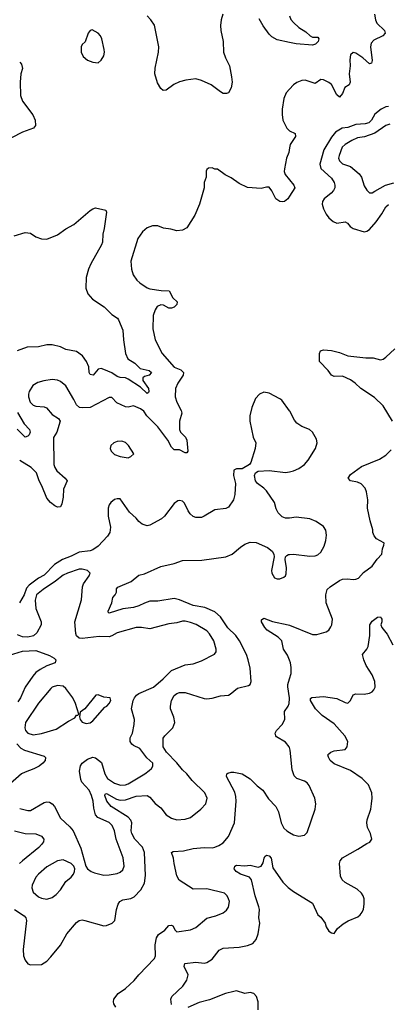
# Model space of a CAD drawing. Header units: inches. Extents: x 1603819 to 1745079, y 385938 to 533966.
# Tile 30 of 256: x 1628010 to 1630729, y 411751 to 419010. Entities that reach past the tile are written whole.
import ezdxf

# ---------------------------------------------------------------- set-up
doc = ezdxf.new("R2010")
doc.units = ezdxf.units.IN
doc.header["$MEASUREMENT"] = 0
doc.layers.add('B6421', color=7, linetype='Continuous')
doc.layers.add('B6431', color=7, linetype='Continuous')

msp = doc.modelspace()

# ---------------------------------------------------------------- linework, layer by layer
at = {"layer": 'B6421', "color": 5}
for points, elevation in [([(1629507.7, 419050), (1629496.3, 419010), (1629492.1, 418967.9), (1629493.7, 418930), (1629510.5, 418850), (1629514, 418770), (1629527.3, 418730), (1629557.1, 418670), (1629573, 418590), (1629576.3, 418550), (1629570, 418508), (1629550.8, 418470), (1629535.2, 418464.8), (1629510, 418467), (1629490, 418478), (1629422, 418530), (1629350, 418562.4), (1629310, 418573.6), (1629234.6, 418565.4), (1629190, 418552), (1629147.5, 418532.5), (1629090, 418489.6), (1629067.5, 418487.5), (1629050, 418502), (1629025.4, 418545.4), (1629006.6, 418610), (1629010, 418652), (1629034.7, 418770), (1629036.3, 418810), (1629003.6, 418970), (1628978.4, 419010), (1628950, 419039.5)], 360), ([(1630000, 418842.6), (1629910, 418861.1), (1629870, 418884), (1629850, 418904.2), (1629805, 418965), (1629777.5, 419017.5)], 360), ([(1628010, 418698), (1628022.8, 418682.8), (1628030.4, 418650.4), (1628019.3, 418610), (1628013.4, 418550), (1628015.8, 418450), (1628030.5, 418410), (1628108.2, 418308.2), (1628124.9, 418270), (1628127.3, 418230), (1628110.8, 418210), (1628030, 418180.5), (1627950, 418138.7)], 360), ([(1630000, 418496.7), (1629975.5, 418470), (1629959.5, 418430), (1629946, 418350), (1629944.9, 418310), (1629950.3, 418270), (1629979.5, 418210), (1629994.7, 418194.7), (1630000, 418191.9)], 380), ([(1630000, 418065.7), (1629994.3, 418030), (1629978.3, 417990), (1629962.7, 417910), (1629960.7, 417890), (1629967.5, 417870), (1630000, 417829.9)], 380), ([(1630000, 417710.3), (1629987, 417690), (1629962.8, 417670), (1629950, 417667), (1629930, 417670.8), (1629900.4, 417690), (1629870, 417749.4), (1629850, 417774.5), (1629830, 417775.1), (1629790, 417766), (1629690, 417773.2), (1629630, 417802.9), (1629570, 417844.5), (1629526.8, 417866.8), (1629470, 417908), (1629448.9, 417908.9), (1629430, 417918), (1629403.6, 417916.4), (1629390, 417906), (1629385.4, 417894.6), (1629384.7, 417850), (1629370.9, 417809.1), (1629370.8, 417770), (1629337.3, 417650), (1629302, 417570), (1629243.4, 417476.6), (1629210, 417458), (1629170, 417452.3), (1629124.9, 417464.9), (1629070, 417473.3), (1629029.7, 417489.7), (1628989.1, 417490.9), (1628950, 417475.1), (1628914.9, 417445.1), (1628882.7, 417397.3), (1628829.1, 417230), (1628834.9, 417170), (1628846.3, 417130), (1628873.8, 417090), (1628895.8, 417070), (1628950, 417034), (1628970, 417026.7), (1629053.7, 417013.7), (1629111.4, 417011.4), (1629140.7, 416960.8), (1629171.5, 416930), (1629168.4, 416910), (1629150.4, 416890), (1629130, 416882.2), (1629110, 416884.2), (1629070, 416904.7), (1629050, 416908.4), (1629024.7, 416895.3), (1629008.3, 416870), (1628995, 416830), (1628991.7, 416730), (1629009.4, 416649.4), (1629060.2, 416550), (1629148.5, 416448.5), (1629198, 416430), (1629218, 416410), (1629215.9, 416390), (1629177.7, 416330), (1629160.5, 416290), (1629156.3, 416230), (1629168.4, 416190), (1629202, 416130), (1629205.2, 416110), (1629189.3, 416049.3), (1629189.4, 415990), (1629196.8, 415970), (1629232.2, 415932.2), (1629243.6, 415910), (1629250.8, 415829.2), (1629242, 415818), (1629230, 415816), (1629190, 415839.8), (1629150, 415838.4), (1629143.5, 415843.5), (1629130, 415858), (1629103.5, 415910), (1629028.5, 416008.5), (1628948.8, 416088.8), (1628925.2, 416125.2), (1628901.4, 416141.4), (1628850, 416164.6), (1628810, 416154.1), (1628790, 416155), (1628726.1, 416186.1), (1628690, 416223.8), (1628670, 416225), (1628530, 416152.1), (1628472.3, 416147.7), (1628451.5, 416151.5), (1628428, 416170), (1628410, 416211.3), (1628351.2, 416310), (1628310, 416344), (1628290, 416353.5), (1628250, 416356.8), (1628188.7, 416348.7), (1628144.1, 416335.9), (1628107.2, 416312.8), (1628079.8, 416270), (1628074.1, 416250), (1628074.6, 416230), (1628087.9, 416190), (1628110, 416167.3), (1628130, 416161.2), (1628190, 416155.8), (1628208.3, 416148.3), (1628250, 416099.6), (1628295.8, 416070), (1628307.6, 416050), (1628284.3, 415970), (1628259.3, 415930), (1628262, 415730), (1628268.2, 415708.2), (1628283.2, 415683.2), (1628346.3, 415630), (1628361.1, 415610), (1628333.5, 415550), (1628331.8, 415490), (1628319.8, 415440.2), (1628310, 415418), (1628290, 415417.6), (1628270, 415426), (1628236.9, 415450), (1628210, 415482.4), (1628173.2, 415573.2), (1628153.6, 415610), (1628133, 415670), (1628095.9, 415710), (1628010, 415761.1)], 380), ([(1627970, 417417.3), (1628050, 417440.5), (1628090, 417436.3), (1628130.4, 417410.4), (1628170, 417394), (1628210, 417393), (1628290, 417424.9), (1628350, 417468.7), (1628410, 417499.5), (1628530, 417603), (1628550, 417615.5), (1628570, 417623), (1628645.4, 417605.4), (1628650.5, 417590.5), (1628633.7, 417470), (1628622.6, 417430), (1628620.3, 417370), (1628613.4, 417350), (1628534, 417210), (1628517.6, 417170), (1628499.5, 417110), (1628497.1, 417030), (1628512.7, 416990), (1628548, 416950), (1628634.3, 416894.3), (1628690, 416837.3), (1628730.8, 416810.8), (1628738.5, 416798.5), (1628770, 416722), (1628774.9, 416650), (1628790.4, 416550.4), (1628808, 416510), (1628859.1, 416479.1), (1628897.5, 416437.5), (1628964.7, 416424.7), (1628982, 416410), (1628964, 416390), (1628930, 416378.7), (1628919.3, 416370), (1628918, 416350), (1628959.1, 416290), (1628962.6, 416270), (1628959.1, 416260.9), (1628950, 416253.6), (1628902.2, 416302.2), (1628810, 416359), (1628790, 416369), (1628750, 416371.6), (1628730, 416379.3), (1628690, 416406.2), (1628630, 416432.4), (1628610, 416438), (1628590, 416432.9), (1628552.4, 416390), (1628530, 416394), (1628522.8, 416410), (1628519.3, 416450), (1628502.5, 416490), (1628472.5, 416532.5), (1628430, 416563.4), (1628350, 416579.7), (1628310, 416598), (1628250, 416614.3), (1628210, 416614.3), (1628150, 416598.7), (1628064.1, 416595.9), (1627992.3, 416567.7)], 360), ([(1630000, 416127.3), (1629944.1, 416204.1), (1629930, 416216.1), (1629850, 416256.9), (1629810, 416264.2), (1629779.1, 416250), (1629750, 416218), (1629721.1, 416150), (1629706.4, 416090), (1629707, 416050), (1629732.2, 415932.2), (1629750.7, 415890), (1629746.8, 415850), (1629714, 415746), (1629704.7, 415730), (1629650, 415699), (1629610, 415699.3), (1629590, 415688.7), (1629586, 415650), (1629602.6, 415590), (1629597.2, 415510), (1629586, 415470), (1629550, 415416.9), (1629530, 415405.8), (1629450, 415397.1), (1629370, 415349.2), (1629350, 415341.3), (1629310, 415339.8), (1629288.5, 415348.5), (1629267.6, 415367.6), (1629252, 415390), (1629226.5, 415446.5), (1629210, 415459.5), (1629190, 415466.6), (1629175.9, 415464.1), (1629150, 415442.7), (1629078.9, 415350), (1629056, 415330), (1628970, 415282.8), (1628950, 415279.3), (1628914, 415290), (1628890, 415309.7), (1628870, 415334.5), (1628819.9, 415379.9), (1628750, 415477.6), (1628730, 415478.9), (1628710, 415472.6), (1628681.7, 415450), (1628670, 415433.6), (1628663.5, 415410), (1628663.8, 415350), (1628680.2, 415270), (1628675.9, 415230), (1628658.6, 415201.4), (1628590.1, 415129.9), (1628550, 415101.3), (1628530, 415094.7), (1628450, 415085.4), (1628390, 415054.2), (1628325.2, 415030), (1628267.1, 414992.9), (1628190, 414915), (1628150, 414893.9), (1628079.5, 414840.5), (1628061.5, 414818.5), (1628042.5, 414770), (1628007.8, 414710)], 420), ([(1627993.5, 416113.5), (1628044.1, 416030), (1628081.5, 415990), (1628086.7, 415970), (1628080.9, 415950), (1628070, 415939.7), (1628050, 415932.8), (1627991.4, 415991.4)], 360), ([(1630000, 415336.2), (1629990, 415334.6), (1629970, 415336.5), (1629945.7, 415345.7), (1629915.7, 415375.7), (1629902.9, 415402.9), (1629890, 415450.9), (1629830, 415537.4), (1629810, 415557.4), (1629763.7, 415590), (1629749.4, 415610), (1629741.2, 415650), (1629749.3, 415670.7), (1629770, 415682.8), (1629850, 415685.8), (1629970, 415671.3), (1630000, 415677.9)], 420), ([(1627971.1, 412451.1), (1628044, 412404), (1628054.6, 412390), (1628061.1, 412370), (1628035.1, 412155.1), (1628039.2, 412110), (1628050, 412076.3), (1628070, 412050.4), (1628090, 412043.1), (1628170, 412044.2), (1628210, 412068.9), (1628239.3, 412100.7), (1628312.1, 412187.9), (1628356.9, 412270), (1628430, 412355.3), (1628450, 412368.7), (1628470, 412374), (1628490, 412370.3), (1628630, 412330.3), (1628650, 412331.7), (1628691.6, 412350), (1628712.4, 412370), (1628723.5, 412450), (1628735.4, 412490), (1628747.8, 412510), (1628770, 412521.3), (1628830, 412531.2), (1628855.3, 412544.7), (1628904.1, 412595.9), (1628930, 412644.4), (1628938.4, 412701.6), (1628930.9, 412870), (1628914.9, 412910), (1628858.6, 412970), (1628837.4, 413010), (1628831.4, 413030), (1628836.5, 413090), (1628830.5, 413110), (1628810, 413132.2), (1628685.7, 413210), (1628652.9, 413250), (1628637.2, 413290), (1628640.2, 413299.8), (1628650, 413305.3), (1628724, 413264), (1628750, 413255.4), (1628790, 413259.8), (1628870, 413286.2), (1628950.1, 413290.1), (1628970, 413278.6), (1629010, 413232), (1629050, 413200.5), (1629090, 413148.8), (1629130, 413124.5), (1629170, 413112.3), (1629230, 413115.7), (1629270, 413129.5), (1629347.2, 413190), (1629382.6, 413230), (1629393.2, 413270), (1629375.3, 413310), (1629281.8, 413401.8), (1629242, 413450), (1629210, 413480.6), (1629170, 413532.2), (1629093.6, 413610), (1629067.1, 413650), (1629067.7, 413712.3), (1629079.7, 413730), (1629139.2, 413790), (1629154.8, 413830), (1629148, 413868), (1629123.5, 413930), (1629122.3, 413950), (1629130.8, 413990), (1629150, 414027.2), (1629170, 414042), (1629190, 414049.1), (1629229.8, 414050.2), (1629370, 414006), (1629390, 414002.6), (1629428.5, 414008.5), (1629490, 414024.9), (1629550, 414031.5), (1629563.1, 414036.9), (1629616.8, 414083.2), (1629698.6, 414101.4), (1629711.2, 414110), (1629717.3, 414130), (1629709.8, 414230), (1629696, 414290), (1629682.2, 414330), (1629632.3, 414430), (1629603.2, 414470), (1629546, 414526), (1629490, 414608.1), (1629450, 414643.7), (1629376.1, 414676.1), (1629290, 414691.6), (1629190, 414732.2), (1629150, 414742.8), (1629030, 414724.4), (1628970, 414722.4), (1628930.2, 414709.8), (1628890, 414688.7), (1628850, 414677.8), (1628770, 414666.3), (1628670, 414636), (1628663.3, 414643.3), (1628663.5, 414650), (1628689, 414710), (1628697.3, 414750), (1628715.1, 414770), (1628723.5, 414790), (1628724.8, 414815.3), (1628733.9, 414826.1), (1628832.2, 414867.8), (1628890, 414915.1), (1628930, 414924.6), (1629050, 414977.8), (1629150, 415002.2), (1629210, 415022.8), (1629354.4, 415025.6), (1629530, 415049.4), (1629576.9, 415070), (1629637.6, 415122.4), (1629670, 415144.1), (1629710, 415158.3), (1629754.9, 415154.9), (1629838.1, 415118.1), (1629872, 415092), (1629885.2, 415070), (1629888, 415050), (1629868.5, 414950), (1629870.2, 414930), (1629890, 414895.3), (1629910, 414886.9), (1629930, 414887.9), (1629959.4, 414900.6), (1629969.8, 414910.2), (1629974.8, 414925.2), (1629977, 414970), (1629967.1, 415030), (1629970.9, 415049.1), (1629980.7, 415059.3), (1629993.7, 415066.3), (1630000, 415067.1)], 420), ([(1628010, 413195.8), (1628070, 413179.2), (1628090, 413180.7), (1628190, 413239.6), (1628210, 413244.5), (1628230, 413240.9), (1628250.1, 413230.1), (1628267.7, 413210), (1628310, 413122.6), (1628380.7, 413060.7), (1628404.2, 413030), (1628461.7, 412901.7), (1628498.4, 412770), (1628510.2, 412750.2), (1628538, 412730), (1628560.9, 412720.9), (1628630, 412704.7), (1628670, 412706.9), (1628730, 412715.6), (1628750, 412724.6), (1628770, 412742.4), (1628780.9, 412770), (1628772.1, 412832.1), (1628720.7, 412970), (1628708.7, 413030), (1628691.7, 413070), (1628670, 413092), (1628587.7, 413127.7), (1628568.9, 413148.9), (1628556.8, 413196.8), (1628552, 413250), (1628540.4, 413290), (1628521.4, 413330), (1628469.5, 413389.5), (1628460.2, 413410), (1628451.3, 413470), (1628458.2, 413510), (1628472.1, 413530), (1628510, 413559.1), (1628550, 413574.3), (1628570, 413568.8), (1628613.4, 413533.4), (1628637.4, 413450), (1628657.3, 413417.3), (1628710, 413381.4), (1628752.5, 413367.5), (1628790, 413368.8), (1628810, 413376.3), (1628933.3, 413450), (1628965.8, 413474.2), (1628982.9, 413490), (1628992.6, 413507.4), (1628993, 413530), (1628948.2, 413568.2), (1628897.2, 413637.2), (1628850, 413660.2), (1628836.8, 413670), (1628824.9, 413690), (1628824.9, 413715.1), (1628841.5, 413750), (1628854.3, 413814.3), (1628857.4, 413850), (1628835.3, 413930), (1628848, 413990), (1628856.8, 414010), (1628871.7, 414030), (1628890, 414042.8), (1628997.3, 414090), (1629068.5, 414150), (1629130, 414213.1), (1629230, 414254), (1629290, 414262.3), (1629350, 414283.7), (1629446.5, 414333.5), (1629459.5, 414350), (1629458.9, 414370), (1629441.4, 414430), (1629410, 414481.7), (1629390, 414505.3), (1629310.9, 414550.9), (1629270, 414566.5), (1629230, 414574.8), (1629210, 414575), (1629170, 414563.5), (1629110, 414555.3), (1628970, 414519.8), (1628908.4, 414528.4), (1628870, 414528.2), (1628730, 414490.7), (1628690, 414467.4), (1628670, 414461), (1628596.9, 414463.1), (1628470, 414447.1), (1628449.9, 414449.9), (1628430, 414468), (1628424.2, 414484.2), (1628416.4, 414570), (1628467, 414733), (1628474.6, 414830), (1628480.7, 414850), (1628523.5, 414910), (1628529.6, 414930), (1628509.3, 414950), (1628470, 414960.3), (1628450, 414958.9), (1628361.6, 414930), (1628330, 414914.6), (1628275, 414870), (1628182.3, 414810), (1628135.3, 414770), (1628124, 414730), (1628128.6, 414670), (1628168.2, 414570), (1628169.2, 414550), (1628136.1, 414490), (1628111.7, 414468.3), (1628070, 414458.2), (1628030, 414461.7), (1627995, 414475)], 440), ([(1630000, 414287.6), (1629984.3, 414324.3), (1629955.1, 414370), (1629943.8, 414430), (1629917, 414457.1), (1629836.4, 414510), (1629817.4, 414530), (1629792.7, 414570), (1629793.6, 414586.4), (1629810, 414598.8), (1629874.1, 414574.1), (1629990, 414549.4), (1630000, 414545.4)], 380), ([(1627903.4, 414316.6), (1628030, 414355.9), (1628130, 414358.9), (1628230, 414321.8), (1628263.4, 414303.4), (1628277, 414290), (1628272.2, 414270), (1628210, 414246), (1628160, 414220), (1628130, 414196.5), (1628106.9, 414170), (1628049.7, 414090.3), (1628015.4, 414010), (1627997.5, 413982.5)], 440), ([(1630000, 414011.2), (1629987.1, 414092.9), (1629988.1, 414110), (1630000, 414150.1)], 380), ([(1630000, 413644.5), (1629998.3, 413650), (1629970, 413683.5), (1629904.1, 413724.1), (1629898.4, 413730), (1629895.1, 413750), (1629905.4, 413770), (1629945, 413815), (1629965.7, 413850), (1629964.1, 413910), (1629990.6, 413949.4), (1629997.5, 413970), (1630000, 414007.1)], 380), ([(1627990, 413671.8), (1628019.6, 413639.6), (1628044.5, 413624.5), (1628190, 413581.7), (1628199.6, 413570), (1628197.2, 413550), (1628180.8, 413530), (1628152.6, 413507.4), (1628113.5, 413486.5), (1628050, 413463.8), (1628024.7, 413450), (1627919.2, 413360.8)], 440), ([(1628718, 411730), (1628704.8, 411755.2), (1628701.6, 411770), (1628704.7, 411790), (1628737.6, 411830), (1628790, 411867.2), (1628854.2, 411925.8), (1628887.8, 411970), (1629003.5, 412090), (1629011.9, 412110), (1629009.9, 412190.1), (1629018.6, 412241.4), (1629033.5, 412266.5), (1629081.8, 412298.2), (1629110, 412332.8), (1629130, 412336.1), (1629138.7, 412330), (1629157.4, 412297.4), (1629170, 412286.7), (1629270, 412301.3), (1629310, 412318.5), (1629390, 412386.5), (1629456, 412404), (1629510, 412427), (1629534.6, 412445.4), (1629550, 412468), (1629556.5, 412510), (1629550.8, 412530), (1629539.3, 412550), (1629520.4, 412570), (1629390, 412603.7), (1629290, 412600.3), (1629187.2, 412667.2), (1629170, 412699.3), (1629148.3, 412790), (1629144.1, 412830), (1629129.8, 412870.2), (1629141.8, 412878.2), (1629217.4, 412882.6), (1629290, 412899.8), (1629370, 412907.3), (1629430, 412905.8), (1629450, 412910.2), (1629478.8, 412921.2), (1629510, 412941.3), (1629550, 412988), (1629593.2, 413090), (1629607.4, 413250), (1629604.6, 413284.6), (1629596.1, 413316.1), (1629536.3, 413430), (1629538, 413450), (1629544.4, 413455.6), (1629570, 413462.6), (1629590, 413462.3), (1629650, 413450.3), (1629710, 413413.8), (1629761.5, 413361.5), (1629802.8, 413330), (1629846.3, 413266.3), (1629898.3, 413210), (1629918.3, 413170), (1629937.6, 413090), (1629959.5, 413050), (1629980.4, 413030), (1630000, 413018.3)], 380), ([(1627970.8, 413029.2), (1628050, 413011), (1628130, 413009.3), (1628172.2, 412990), (1628188.9, 412970), (1628184.7, 412950), (1628172, 412930), (1628151.5, 412908.5), (1628031, 412810), (1628009.3, 412790)], 420), ([(1629129.5, 411749.5), (1629126, 411790), (1629133.2, 411810), (1629213.9, 411886.1), (1629242, 411930), (1629253.6, 411970), (1629223, 412030), (1629228.7, 412051.3), (1629310, 412061.1), (1629370, 412054.9), (1629390, 412060.4), (1629430, 412084.4), (1629482.4, 412150), (1629510, 412166), (1629630, 412173.4), (1629690, 412184.7), (1629730, 412200.9), (1629755.1, 412230), (1629768.9, 412270), (1629781, 412350), (1629774.3, 412390), (1629778.3, 412450), (1629774, 412470), (1629745.8, 412550), (1629718.7, 412670), (1629704.5, 412690), (1629639.5, 412710), (1629607, 412730), (1629591.8, 412750), (1629596, 412770), (1629610, 412777), (1629670, 412771.4), (1629710, 412778), (1629770, 412763.6), (1629790, 412769), (1629806.7, 412793.3), (1629812.6, 412830), (1629818.8, 412841.2), (1629830, 412850.3), (1629850, 412846), (1629864.9, 412830), (1629878.3, 412758.3), (1629951.6, 412651.6), (1629990, 412611.8), (1630000, 412604.5)], 360), ([(1629768, 411710), (1629768.2, 411770), (1629757.8, 411810), (1629735.8, 411830), (1629710, 411837.8), (1629670, 411832.4), (1629610, 411849.8), (1629590, 411846.8), (1629529, 411831), (1629410, 411784.2), (1629334.1, 411765.9), (1629250, 411728.2)], 360)]:
    msp.add_lwpolyline(points, dxfattribs=dict(at, elevation=elevation))
for points, elevation in [([(1628545.8, 418934.2), (1628530, 418929.2), (1628514, 418910), (1628493.4, 418846.6), (1628470, 418828), (1628462.8, 418810), (1628464, 418770), (1628478, 418738), (1628510, 418711), (1628550, 418696), (1628590, 418691.3), (1628610, 418711), (1628630, 418744.7), (1628634.5, 418770), (1628632, 418790), (1628617, 418870), (1628606.6, 418890), (1628589.3, 418910)], 380), ([(1628763.3, 415903.3), (1628730, 415900.4), (1628704.4, 415890), (1628682.7, 415870), (1628676.5, 415850), (1628684.4, 415830), (1628710, 415805), (1628750, 415790.3), (1628810, 415781.3), (1628830, 415790.5), (1628852.1, 415810), (1628812.2, 415872.2), (1628790, 415894.3)], 420), ([(1628290, 414100.9), (1628250.2, 414089.8), (1628239.3, 414080.7), (1628150, 413972.6), (1628052.4, 413830), (1628047.4, 413790), (1628053.7, 413770), (1628070.4, 413750), (1628110, 413737.6), (1628170, 413748.2), (1628279.3, 413780.7), (1628370, 413838), (1628417.5, 413862.5), (1628430, 413882), (1628438, 413882), (1628446, 413890), (1628420.7, 413970), (1628403, 414010), (1628350, 414079.7), (1628330, 414095.8)], 460), ([(1628590, 414032), (1628570.7, 414029.3), (1628490, 413929.2), (1628456, 413904), (1628451, 413870), (1628456, 413850), (1628470.5, 413830.5), (1628500.9, 413820.9), (1628530, 413825.7), (1628550, 413841.3), (1628638.3, 413941.7), (1628652, 413950), (1628669, 413970), (1628681.2, 413990), (1628678, 414010), (1628630, 414016)], 460), ([(1628330, 412817), (1628290, 412809.7), (1628210, 412765.1), (1628147.9, 412712.1), (1628128.9, 412690), (1628102.7, 412630), (1628100.2, 412610), (1628110, 412578), (1628150, 412543.7), (1628170, 412534), (1628210, 412526.4), (1628250, 412539.5), (1628278.4, 412561.6), (1628310, 412595.3), (1628350, 412657.6), (1628390.7, 412689.3), (1628406.6, 412710), (1628415.6, 412730), (1628417, 412750), (1628409.4, 412770), (1628390, 412789.4)], 440)]:
    msp.add_lwpolyline(points, close=True, dxfattribs=dict(at, elevation=elevation))
at = {"layer": 'B6431', "color": 5}
for points, elevation in [([(1630627.2, 419050), (1630634.7, 419010), (1630644.6, 418984.6), (1630700.4, 418930), (1630706.7, 418910), (1630688.5, 418890), (1630621.6, 418858.4), (1630602.8, 418837.2), (1630598.4, 418810), (1630610.1, 418709.9), (1630603.8, 418690), (1630590, 418684.4), (1630540.4, 418730), (1630490, 418764.2), (1630470, 418768.2), (1630450.3, 418750), (1630445.6, 418714.4), (1630448.1, 418670), (1630439.4, 418610), (1630447.6, 418550), (1630438.9, 418530), (1630407.9, 418510), (1630390, 418465.1), (1630370, 418438.5), (1630350, 418456.4), (1630310, 418531.1), (1630290, 418546.6), (1630250, 418565.6), (1630230, 418569.5), (1630190, 418539.7), (1630116.4, 418563.6), (1630090, 418563), (1630053.1, 418546.9), (1630030.3, 418529.7), (1630000, 418496.7)], 380), ([(1630000, 419038), (1630010, 419012.4), (1630029, 418989), (1630070, 418953.1), (1630119.6, 418919.6), (1630153.4, 418890), (1630170, 418882.3), (1630210, 418880.7), (1630215.8, 418870), (1630210.9, 418849.1), (1630191.2, 418828.8), (1630170, 418822.2), (1630050, 418832.2), (1630000, 418842.6)], 360), ([(1630730, 418369.2), (1630710, 418366.6), (1630676.9, 418350), (1630630, 418312.6), (1630604.1, 418270), (1630585.8, 418250), (1630558.3, 418241.7), (1630490, 418236.6), (1630430, 418215.6), (1630389.7, 418210.3), (1630339.7, 418180.3), (1630310, 418144.6), (1630252.8, 418050), (1630224.4, 417944.4), (1630232.2, 417912.2), (1630310, 417840.6), (1630329.5, 417810), (1630334.5, 417790), (1630334.3, 417770), (1630325.4, 417750), (1630307.2, 417730), (1630255.2, 417690), (1630243.5, 417670), (1630241.2, 417650), (1630250, 417615.8), (1630270, 417576.9), (1630290, 417550.3), (1630321.2, 417521.2), (1630350, 417510.4), (1630410, 417519.5), (1630427.3, 417510), (1630446.3, 417486.3), (1630470.3, 417470.3), (1630550, 417446.4), (1630570, 417450.3), (1630590, 417462.3), (1630639.5, 417520.5), (1630681.5, 417578.5), (1630710.9, 417630), (1630730, 417647.1)], 420), ([(1630739.1, 418240.9), (1630710, 418229.9), (1630630, 418174.4), (1630552.5, 418147.5), (1630502.1, 418137.9), (1630460, 418120), (1630409.7, 418090.3), (1630389.4, 418070), (1630365.4, 418010), (1630362.4, 417990), (1630369.1, 417970), (1630390, 417946.9), (1630450, 417928.1), (1630513.9, 417873.9), (1630530.2, 417850), (1630550, 417784.9), (1630570, 417753.4), (1630590, 417733), (1630610, 417733.7), (1630630, 417745.5), (1630709.2, 417790.8), (1630770, 417807.5)], 440), ([(1630000, 418191.9), (1630042, 418170), (1630045.3, 418150), (1630003.9, 418090), (1630000, 418065.7)], 380), ([(1630000, 417829.9), (1630032.3, 417790), (1630038.2, 417770), (1630000, 417710.3)], 380), ([(1630760.9, 416050), (1630690, 416162.2), (1630625.8, 416225.8), (1630526, 416290), (1630484.2, 416330), (1630450, 416354.7), (1630390, 416381), (1630330, 416380.5), (1630310, 416389.6), (1630284.4, 416424.4), (1630222, 416490), (1630222.4, 416550), (1630229.3, 416570), (1630250, 416576.4), (1630310, 416572.4), (1630370, 416556.9), (1630430, 416532.3), (1630562.5, 416517.5), (1630616.3, 416516.3), (1630670, 416503.1), (1630690, 416507), (1630710, 416522.4), (1630776.5, 416583.5)], 380), ([(1630000, 415677.9), (1630030, 415684.6), (1630070, 415701.8), (1630110, 415731.3), (1630137, 415763), (1630190.6, 415850), (1630204.5, 415890), (1630198.5, 415918.5), (1630169.9, 415969.9), (1630148.5, 415988.5), (1630090, 416010.8), (1630054.6, 416034.6), (1630037.2, 416057.2), (1630003.1, 416123.1), (1630000, 416127.3)], 420), ([(1630000, 414545.4), (1630170, 414478), (1630201.7, 414478.3), (1630270, 414496.3), (1630290, 414510.7), (1630304.6, 414535.4), (1630311.1, 414550), (1630316.4, 414590), (1630270.7, 414710), (1630269, 414771), (1630278.5, 414810), (1630300.5, 414830), (1630370, 414876.9), (1630390, 414885.5), (1630428.9, 414888.9), (1630470, 414882.4), (1630490, 414884.9), (1630510, 414894), (1630544.9, 414935.1), (1630610, 414981.3), (1630646.3, 415033.7), (1630681.2, 415070), (1630685.2, 415110), (1630695.3, 415135.3), (1630698, 415150), (1630694.6, 415154.6), (1630642.7, 415182.7), (1630624.9, 415204.9), (1630614.5, 415230), (1630614, 415250), (1630595.2, 415315.2), (1630576.4, 415410), (1630577.8, 415470), (1630567.1, 415530), (1630557.1, 415557.1), (1630528.4, 415588.4), (1630500.4, 415600.4), (1630449.4, 415610), (1630433.3, 415630), (1630450, 415658.3), (1630530, 415716.5), (1630663.7, 415770), (1630710, 415799.5), (1630750, 415838.7)], 380), ([(1630000, 415067.1), (1630030, 415071), (1630150, 415054.1), (1630190, 415057.4), (1630210, 415065.6), (1630230, 415084.7), (1630254.7, 415130), (1630267.8, 415170), (1630272.9, 415210), (1630267.3, 415247.3), (1630250, 415274.3), (1630197.6, 415310), (1630150, 415330.8), (1630050, 415343.8), (1630000, 415336.2)], 420), ([(1630000, 412604.5), (1630030, 412582.6), (1630170, 412497.1), (1630210, 412411), (1630230, 412394), (1630264, 412350), (1630270, 412322), (1630290, 412291.3), (1630310, 412278), (1630330, 412274), (1630355.3, 412310), (1630394.8, 412345.2), (1630433.4, 412366.6), (1630504.2, 412395.8), (1630522, 412410), (1630536.2, 412430), (1630546.3, 412453.7), (1630551.3, 412488.7), (1630549.8, 412530), (1630544.4, 412550), (1630530.7, 412570.7), (1630499.1, 412599.1), (1630409.4, 412650), (1630387.3, 412670), (1630375.3, 412695.3), (1630368, 412790), (1630373.6, 412810), (1630390, 412830.4), (1630504.8, 412895.2), (1630570, 412938), (1630593.6, 412946.4), (1630608, 412970), (1630597.2, 413010), (1630575.9, 413055.9), (1630569.6, 413090), (1630572.5, 413112.5), (1630598.7, 413190), (1630605.6, 413230), (1630609.6, 413270), (1630607.3, 413310), (1630583.6, 413370), (1630537.2, 413417.2), (1630450, 413474.7), (1630330, 413523.5), (1630299.6, 413550), (1630286.6, 413573.4), (1630283.7, 413590), (1630290, 413598.8), (1630304, 413610), (1630330, 413619.5), (1630410.9, 413629.1), (1630424.5, 413650), (1630431.3, 413690), (1630408.5, 413730), (1630330, 413819.8), (1630241.5, 413881.5), (1630192.6, 413930), (1630155.1, 413990), (1630154, 414006), (1630165.6, 414014.4), (1630250, 414021.3), (1630350, 414006.3), (1630410, 413975.3), (1630430, 413972.7), (1630449.7, 413990.3), (1630470, 414033), (1630490, 414041.3), (1630550, 414038.5), (1630590, 414045), (1630610, 414055.3), (1630623.1, 414070), (1630632.2, 414090), (1630630, 414132), (1630610, 414179.6), (1630565.1, 414250), (1630548, 414290), (1630538, 414330), (1630570.7, 414369.3), (1630579.8, 414390), (1630592.4, 414470), (1630591.6, 414550), (1630610, 414577.1), (1630650, 414606.4), (1630670, 414608), (1630677.2, 414597.2), (1630681.1, 414590), (1630680.3, 414570), (1630674.9, 414550), (1630682, 414530), (1630721.3, 414481.3), (1630761.1, 414401.1)], 360), ([(1630000, 414150.1), (1630011.9, 414190), (1630013.5, 414233.5), (1630008.3, 414268.3), (1630000, 414287.6)], 380), ([(1630000, 414007.1), (1630000.2, 414010), (1630000, 414011.2)], 380), ([(1630000, 413018.3), (1630030, 413000.4), (1630069.4, 412990.6), (1630110, 412997.3), (1630130, 413018), (1630189.7, 413190.3), (1630194.7, 413230), (1630186.3, 413270), (1630144.4, 413364.4), (1630130, 413385.1), (1630110, 413397.4), (1630055.3, 413415.3), (1630035.1, 413435), (1630019.3, 413479.3), (1630005.8, 413625.8), (1630000, 413644.5)], 380)]:
    msp.add_lwpolyline(points, dxfattribs=dict(at, elevation=elevation))

doc.saveas('drawing.dxf')
